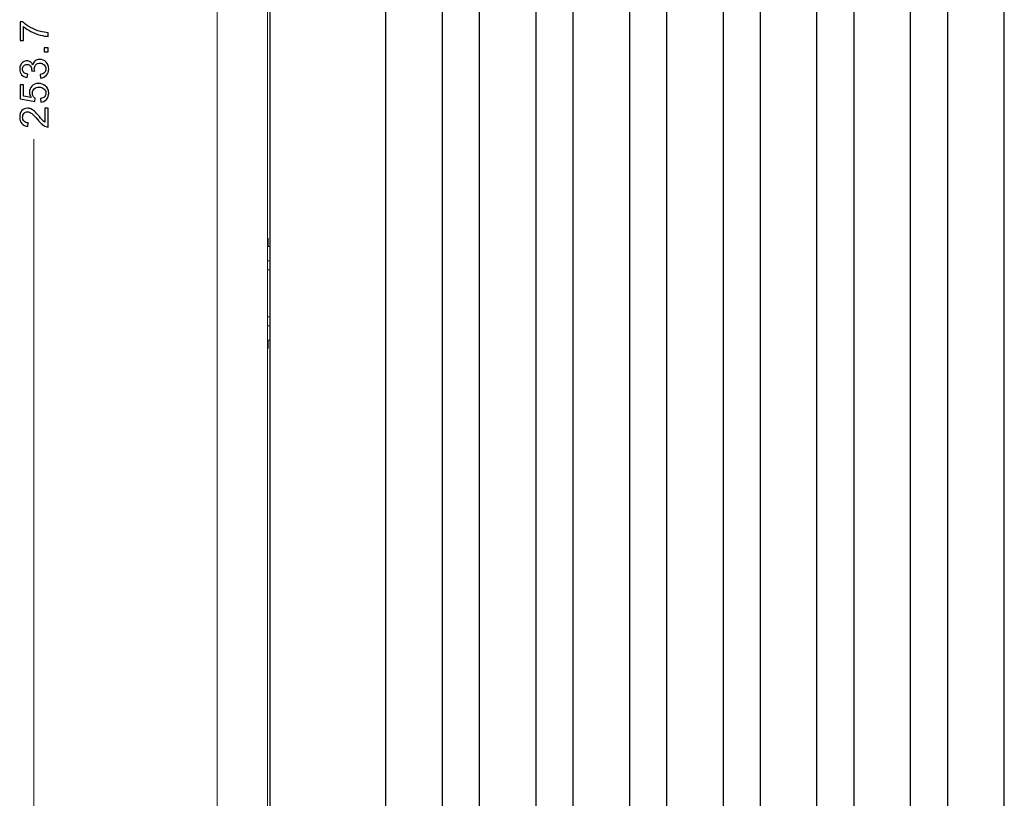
# Model space of a CAD drawing. Header units: millimetres. Extents: x -594 to 595, y -419 to 422.
# Tile 55 of 124: x -275 to -170, y 89 to 172. Entities that reach past the tile are written whole.
import ezdxf

# ---------------------------------------------------------------- set-up
doc = ezdxf.new("R2010")
doc.units = ezdxf.units.MM
doc.header["$MEASUREMENT"] = 0
doc.layers.add('layer 1', color=7, linetype='Continuous')

msp = doc.modelspace()

# ---------------------------------------------------------------- linework, layer by layer
at = {"layer": 'layer 1', "lineweight": 9}
for points in [[(-253.8165, 48.6845), (-253.8165, 48.6845), (-253.8165, 298.0285), (-253.8165, 298.0285)], [(-248.4598, 48.5144), (-248.4598, 48.5144), (-248.4598, 296.346), (-248.4598, 296.346)], [(-235.8165, 289.2565), (-235.8165, 289.2565), (-235.8165, 57.4565), (-235.8165, 57.4565)], [(-229.8165, 57.4565), (-229.8165, 57.4565), (-229.8165, 289.2565), (-229.8165, 289.2565)], [(-225.8165, 289.2565), (-225.8165, 289.2565), (-225.8165, 57.4565), (-225.8165, 57.4565)], [(-219.8165, 57.4565), (-219.8165, 57.4565), (-219.8165, 289.2565), (-219.8165, 289.2565)], [(-215.8165, 289.2565), (-215.8165, 289.2565), (-215.8165, 57.4565), (-215.8165, 57.4565)], [(-209.8165, 57.4565), (-209.8165, 57.4565), (-209.8165, 289.2565), (-209.8165, 289.2565)], [(-205.8165, 289.2565), (-205.8165, 289.2565), (-205.8165, 57.4565), (-205.8165, 57.4565)], [(-199.8165, 57.4565), (-199.8165, 57.4565), (-199.8165, 289.2565), (-199.8165, 289.2565)], [(-195.8165, 289.2565), (-195.8165, 289.2565), (-195.8165, 57.4565), (-195.8165, 57.4565)], [(-189.8165, 57.4565), (-189.8165, 57.4565), (-189.8165, 289.2565), (-189.8165, 289.2565)], [(-185.8165, 289.2565), (-185.8165, 289.2565), (-185.8165, 57.4565), (-185.8165, 57.4565)], [(-179.8165, 57.4565), (-179.8165, 57.4565), (-179.8165, 289.2565), (-179.8165, 289.2565)], [(-175.8165, 289.2565), (-175.8165, 289.2565), (-175.8165, 57.4565), (-175.8165, 57.4565)], [(-169.8165, 57.3565), (-169.8165, 57.3565), (-169.8165, 289.3565), (-169.8165, 289.3565)], [(-169.7812, 57.3565), (-169.7812, 57.3565), (-169.7812, 289.3565), (-169.7812, 289.3565)], [(-248.1607, 57.8565), (-248.1607, 57.8565), (-248.1607, 288.8565), (-248.1607, 288.8565)], [(-235.8518, 57.8565), (-235.8518, 57.8565), (-235.8518, 288.8565), (-235.8518, 288.8565)], [(-229.7812, 57.8565), (-229.7812, 57.8565), (-229.7812, 288.8565), (-229.7812, 288.8565)], [(-225.8518, 57.8565), (-225.8518, 57.8565), (-225.8518, 288.8565), (-225.8518, 288.8565)], [(-219.7812, 57.8565), (-219.7812, 57.8565), (-219.7812, 288.8565), (-219.7812, 288.8565)], [(-215.8518, 57.8565), (-215.8518, 57.8565), (-215.8518, 288.8565), (-215.8518, 288.8565)], [(-209.7812, 57.8565), (-209.7812, 57.8565), (-209.7812, 288.8565), (-209.7812, 288.8565)], [(-205.8518, 57.8565), (-205.8518, 57.8565), (-205.8518, 288.8565), (-205.8518, 288.8565)], [(-199.7812, 57.8565), (-199.7812, 57.8565), (-199.7812, 288.8565), (-199.7812, 288.8565)], [(-195.8518, 57.8565), (-195.8518, 57.8565), (-195.8518, 288.8565), (-195.8518, 288.8565)], [(-189.7812, 57.8565), (-189.7812, 57.8565), (-189.7812, 288.8565), (-189.7812, 288.8565)], [(-185.8518, 57.8565), (-185.8518, 57.8565), (-185.8518, 288.8565), (-185.8518, 288.8565)], [(-179.7812, 57.8565), (-179.7812, 57.8565), (-179.7812, 288.8565), (-179.7812, 288.8565)], [(-175.8518, 57.8565), (-175.8518, 57.8565), (-175.8518, 288.8565), (-175.8518, 288.8565)], [(-248.2165, 69.6231), (-248.2165, 69.6231), (-248.2165, 174.5899), (-248.2165, 174.5899)], [(-248.3931, 148.3612), (-248.3931, 148.5096), (-248.3937, 148.6502), (-248.3947, 148.745)], [(-248.3931, 147.8565), (-248.3931, 147.8565), (-248.3931, 148.3612), (-248.3931, 148.3612)], [(-248.2165, 147.8565), (-248.2165, 147.8565), (-248.4325, 147.8565), (-248.4325, 147.8565)], [(-248.213, 146.3234), (-248.213, 146.3234), (-248.4325, 146.3234), (-248.4325, 146.3234)], [(-248.213, 146.3234), (-248.213, 146.3234), (-248.2165, 146.3408), (-248.2165, 146.3408)], [(-248.213, 145.3627), (-248.213, 145.3627), (-248.213, 146.3234), (-248.213, 146.3234)], [(-248.213, 145.3627), (-248.213, 145.3627), (-248.4325, 145.3627), (-248.4325, 145.3627)], [(-248.213, 145.354), (-248.213, 145.354), (-248.2165, 145.354), (-248.2165, 145.354)], [(-248.213, 140.3503), (-248.213, 140.3503), (-248.4325, 140.3503), (-248.4325, 140.3503)], [(-248.213, 140.3503), (-248.213, 140.3503), (-248.2165, 140.3677), (-248.2165, 140.3677)], [(-248.213, 139.3896), (-248.213, 139.3896), (-248.213, 140.3503), (-248.213, 140.3503)], [(-248.213, 139.3896), (-248.213, 139.3896), (-248.4325, 139.3896), (-248.4325, 139.3896)], [(-248.213, 139.3809), (-248.213, 139.3809), (-248.2165, 139.3809), (-248.2165, 139.3809)], [(-248.2165, 137.8565), (-248.2165, 137.8565), (-248.4325, 137.8565), (-248.4325, 137.8565)], [(-248.3931, 137.3518), (-248.3931, 137.3518), (-248.3931, 137.8565), (-248.3931, 137.8565)], [(-248.3947, 136.968), (-248.3937, 137.0628), (-248.3931, 137.2034), (-248.3931, 137.3518)]]:
    msp.add_open_spline(points, degree=3, dxfattribs=at)
at = {"layer": 'layer 1', "color": 155}
for points, knots in [([(-274.5044, 169.8696), (-274.5044, 169.8696), (-274.86, 169.8696), (-274.86, 169.8696), (-274.86, 169.8696), (-274.86, 169.8696), (-274.86, 171.8296), (-274.86, 171.8296), (-274.86, 171.8296), (-274.86, 171.8296), (-274.5722, 171.8296), (-274.5722, 171.8296), (-274.5722, 171.8296), (-274.3669, 171.637), (-274.0938, 171.4451), (-273.753, 171.256), (-273.753, 171.256), (-273.4123, 171.0662), (-273.0616, 170.9201), (-272.7011, 170.8164), (-272.7011, 170.8164), (-272.4478, 170.7423), (-272.1691, 170.6944), (-271.8671, 170.6739), (-271.8671, 170.6739), (-271.8671, 170.6739), (-271.8671, 170.2929), (-271.8671, 170.2929), (-271.8671, 170.2929), (-272.1056, 170.2971), (-272.3941, 170.3437), (-272.7321, 170.4333), (-272.7321, 170.4333), (-273.0708, 170.5229), (-273.3967, 170.6506), (-273.7107, 170.8178), (-273.7107, 170.8178), (-274.0247, 170.985), (-274.2893, 171.1628), (-274.5044, 171.3512), (-274.5044, 171.3512), (-274.5044, 171.3512), (-274.5044, 169.8696), (-274.5044, 169.8696)], [0, 0, 0, 0, 0.08333333, 0.08333333, 0.08333333, 0.08333333, 0.16666667, 0.16666667, 0.16666667, 0.16666667, 0.25, 0.25, 0.25, 0.25, 0.33333333, 0.33333333, 0.33333333, 0.33333333, 0.41666667, 0.41666667, 0.41666667, 0.41666667, 0.5, 0.5, 0.5, 0.5, 0.58333333, 0.58333333, 0.58333333, 0.58333333, 0.66666667, 0.66666667, 0.66666667, 0.66666667, 0.75, 0.75, 0.75, 0.75, 0.83333333, 0.83333333, 0.83333333, 0.83333333, 1, 1, 1, 1]), ([(-271.8671, 168.6444), (-271.8671, 168.6444), (-272.2904, 168.6444), (-272.2904, 168.6444), (-272.2904, 168.6444), (-272.2904, 168.6444), (-272.2904, 169.0678), (-272.2904, 169.0678), (-272.2904, 169.0678), (-272.2904, 169.0678), (-271.8671, 169.0678), (-271.8671, 169.0678), (-271.8671, 169.0678), (-271.8671, 169.0678), (-271.8671, 168.6444), (-271.8671, 168.6444)], [0, 0, 0, 0, 0.2, 0.2, 0.2, 0.2, 0.4, 0.4, 0.4, 0.4, 0.6, 0.6, 0.6, 0.6, 1, 1, 1, 1]), ([(-272.6714, 165.8474), (-272.6714, 165.8474), (-272.7222, 166.2199), (-272.7222, 166.2199), (-272.7222, 166.2199), (-272.5106, 166.263), (-272.3582, 166.3349), (-272.265, 166.4372), (-272.265, 166.4372), (-272.1719, 166.5395), (-272.1253, 166.6651), (-272.1253, 166.814), (-272.1253, 166.814), (-272.1253, 166.9904), (-272.186, 167.1393), (-272.3074, 167.2592), (-272.3074, 167.2592), (-272.4287, 167.3791), (-272.579, 167.4391), (-272.7582, 167.4391), (-272.7582, 167.4391), (-272.929, 167.4391), (-273.0701, 167.3834), (-273.1815, 167.2712), (-273.1815, 167.2712), (-273.2923, 167.1597), (-273.348, 167.0179), (-273.348, 166.845), (-273.348, 166.845), (-273.348, 166.7745), (-273.3339, 166.687), (-273.3064, 166.5819), (-273.3064, 166.5819), (-273.3064, 166.5819), (-273.6324, 166.6235), (-273.6324, 166.6235), (-273.6324, 166.6235), (-273.6296, 166.6482), (-273.6282, 166.6687), (-273.6282, 166.6835), (-273.6282, 166.6835), (-273.6282, 166.8429), (-273.6698, 166.9855), (-273.7523, 167.1132), (-273.7523, 167.1132), (-273.8349, 167.2402), (-273.9619, 167.3037), (-274.1333, 167.3037), (-274.1333, 167.3037), (-274.2695, 167.3037), (-274.3824, 167.2571), (-274.472, 167.1647), (-274.472, 167.1647), (-274.5616, 167.0722), (-274.606, 166.953), (-274.606, 166.8069), (-274.606, 166.8069), (-274.606, 166.6616), (-274.5602, 166.541), (-274.4685, 166.4443), (-274.4685, 166.4443), (-274.3767, 166.3476), (-274.2392, 166.2855), (-274.0557, 166.258), (-274.0557, 166.258), (-274.0557, 166.258), (-274.1234, 165.8855), (-274.1234, 165.8855), (-274.1234, 165.8855), (-274.3732, 165.9314), (-274.5672, 166.0344), (-274.7048, 166.1959), (-274.7048, 166.1959), (-274.8424, 166.3568), (-274.9108, 166.5579), (-274.9108, 166.7978), (-274.9108, 166.7978), (-274.9108, 166.9629), (-274.8756, 167.1153), (-274.8043, 167.2543), (-274.8043, 167.2543), (-274.7337, 167.394), (-274.6371, 167.5005), (-274.515, 167.5739), (-274.515, 167.5739), (-274.3923, 167.648), (-274.2624, 167.6847), (-274.1249, 167.6847), (-274.1249, 167.6847), (-273.9943, 167.6847), (-273.8758, 167.6494), (-273.7686, 167.5795), (-273.7686, 167.5795), (-273.6613, 167.509), (-273.5759, 167.4045), (-273.5124, 167.267), (-273.5124, 167.267), (-273.4715, 167.4462), (-273.3854, 167.5852), (-273.2549, 167.6847), (-273.2549, 167.6847), (-273.1251, 167.7834), (-272.9614, 167.8328), (-272.766, 167.8328), (-272.766, 167.8328), (-272.5014, 167.8328), (-272.2763, 167.7362), (-272.0922, 167.5435), (-272.0922, 167.5435), (-271.908, 167.3502), (-271.8163, 167.1061), (-271.8163, 166.8112), (-271.8163, 166.8112), (-271.8163, 166.5452), (-271.8953, 166.3244), (-272.0541, 166.1487), (-272.0541, 166.1487), (-272.2128, 165.9723), (-272.4188, 165.8721), (-272.6714, 165.8474)], [0, 0, 0, 0, 0.03225806, 0.03225806, 0.03225806, 0.03225806, 0.06451613, 0.06451613, 0.06451613, 0.06451613, 0.09677419, 0.09677419, 0.09677419, 0.09677419, 0.12903226, 0.12903226, 0.12903226, 0.12903226, 0.16129032, 0.16129032, 0.16129032, 0.16129032, 0.19354839, 0.19354839, 0.19354839, 0.19354839, 0.22580645, 0.22580645, 0.22580645, 0.22580645, 0.25806452, 0.25806452, 0.25806452, 0.25806452, 0.29032258, 0.29032258, 0.29032258, 0.29032258, 0.32258065, 0.32258065, 0.32258065, 0.32258065, 0.35483871, 0.35483871, 0.35483871, 0.35483871, 0.38709677, 0.38709677, 0.38709677, 0.38709677, 0.41935484, 0.41935484, 0.41935484, 0.41935484, 0.4516129, 0.4516129, 0.4516129, 0.4516129, 0.48387097, 0.48387097, 0.48387097, 0.48387097, 0.51612903, 0.51612903, 0.51612903, 0.51612903, 0.5483871, 0.5483871, 0.5483871, 0.5483871, 0.58064516, 0.58064516, 0.58064516, 0.58064516, 0.61290323, 0.61290323, 0.61290323, 0.61290323, 0.64516129, 0.64516129, 0.64516129, 0.64516129, 0.67741935, 0.67741935, 0.67741935, 0.67741935, 0.70967742, 0.70967742, 0.70967742, 0.70967742, 0.74193548, 0.74193548, 0.74193548, 0.74193548, 0.77419355, 0.77419355, 0.77419355, 0.77419355, 0.80645161, 0.80645161, 0.80645161, 0.80645161, 0.83870968, 0.83870968, 0.83870968, 0.83870968, 0.87096774, 0.87096774, 0.87096774, 0.87096774, 0.90322581, 0.90322581, 0.90322581, 0.90322581, 0.93548387, 0.93548387, 0.93548387, 0.93548387, 1, 1, 1, 1]), ([(-272.663, 163.2578), (-272.663, 163.2578), (-272.6926, 163.6473), (-272.6926, 163.6473), (-272.6926, 163.6473), (-272.5028, 163.6762), (-272.3603, 163.7432), (-272.2643, 163.8476), (-272.2643, 163.8476), (-272.1691, 163.9521), (-272.1211, 164.0798), (-272.1211, 164.23), (-272.1211, 164.23), (-272.1211, 164.4114), (-272.1888, 164.5631), (-272.3236, 164.6865), (-272.3236, 164.6865), (-272.4591, 164.8093), (-272.6383, 164.8707), (-272.8612, 164.8707), (-272.8612, 164.8707), (-273.0736, 164.8707), (-273.2408, 164.8121), (-273.3636, 164.6943), (-273.3636, 164.6943), (-273.4863, 164.5765), (-273.5477, 164.4205), (-273.5477, 164.2265), (-273.5477, 164.2265), (-273.5477, 164.1059), (-273.5202, 163.9979), (-273.4652, 163.902), (-273.4652, 163.902), (-273.4101, 163.8067), (-273.3389, 163.7319), (-273.2514, 163.6769), (-273.2514, 163.6769), (-273.2514, 163.6769), (-273.3022, 163.3255), (-273.3022, 163.3255), (-273.3022, 163.3255), (-273.3022, 163.3255), (-274.86, 163.6176), (-274.86, 163.6176), (-274.86, 163.6176), (-274.86, 163.6176), (-274.86, 165.1205), (-274.86, 165.1205), (-274.86, 165.1205), (-274.86, 165.1205), (-274.5044, 165.1205), (-274.5044, 165.1205), (-274.5044, 165.1205), (-274.5044, 165.1205), (-274.5044, 163.9147), (-274.5044, 163.9147), (-274.5044, 163.9147), (-274.5044, 163.9147), (-273.6867, 163.7531), (-273.6867, 163.7531), (-273.6867, 163.7531), (-273.8144, 163.9344), (-273.8779, 164.1249), (-273.8779, 164.3239), (-273.8779, 164.3239), (-273.8779, 164.5878), (-273.7862, 164.8107), (-273.6028, 164.992), (-273.6028, 164.992), (-273.4193, 165.1734), (-273.1837, 165.2644), (-272.8958, 165.2644), (-272.8958, 165.2644), (-272.6213, 165.2644), (-272.3843, 165.1847), (-272.1846, 165.0252), (-272.1846, 165.0252), (-271.9391, 164.8312), (-271.8163, 164.5659), (-271.8163, 164.23), (-271.8163, 164.23), (-271.8163, 163.9549), (-271.8939, 163.7305), (-272.0484, 163.5562), (-272.0484, 163.5562), (-272.2029, 163.382), (-272.4076, 163.2825), (-272.663, 163.2578)], [0, 0, 0, 0, 0.04347826, 0.04347826, 0.04347826, 0.04347826, 0.08695652, 0.08695652, 0.08695652, 0.08695652, 0.13043478, 0.13043478, 0.13043478, 0.13043478, 0.17391304, 0.17391304, 0.17391304, 0.17391304, 0.2173913, 0.2173913, 0.2173913, 0.2173913, 0.26086957, 0.26086957, 0.26086957, 0.26086957, 0.30434783, 0.30434783, 0.30434783, 0.30434783, 0.34782609, 0.34782609, 0.34782609, 0.34782609, 0.39130435, 0.39130435, 0.39130435, 0.39130435, 0.43478261, 0.43478261, 0.43478261, 0.43478261, 0.47826087, 0.47826087, 0.47826087, 0.47826087, 0.52173913, 0.52173913, 0.52173913, 0.52173913, 0.56521739, 0.56521739, 0.56521739, 0.56521739, 0.60869565, 0.60869565, 0.60869565, 0.60869565, 0.65217391, 0.65217391, 0.65217391, 0.65217391, 0.69565217, 0.69565217, 0.69565217, 0.69565217, 0.73913043, 0.73913043, 0.73913043, 0.73913043, 0.7826087, 0.7826087, 0.7826087, 0.7826087, 0.82608696, 0.82608696, 0.82608696, 0.82608696, 0.86956522, 0.86956522, 0.86956522, 0.86956522, 0.91304348, 0.91304348, 0.91304348, 0.91304348, 1, 1, 1, 1]), ([(-272.2227, 162.6197), (-272.2227, 162.6197), (-271.8671, 162.6197), (-271.8671, 162.6197), (-271.8671, 162.6197), (-271.8671, 162.6197), (-271.8671, 160.6132), (-271.8671, 160.6132), (-271.8671, 160.6132), (-271.9567, 160.6103), (-272.0428, 160.6252), (-272.126, 160.6569), (-272.126, 160.6569), (-272.2622, 160.7084), (-272.397, 160.791), (-272.5289, 160.9046), (-272.5289, 160.9046), (-272.6608, 161.0182), (-272.8132, 161.1804), (-272.9861, 161.3914), (-272.9861, 161.3914), (-273.2563, 161.7195), (-273.4701, 161.9424), (-273.6282, 162.0588), (-273.6282, 162.0588), (-273.7862, 162.176), (-273.9358, 162.2345), (-274.0769, 162.2345), (-274.0769, 162.2345), (-274.2243, 162.2345), (-274.3485, 162.1816), (-274.4501, 162.0758), (-274.4501, 162.0758), (-274.551, 161.9699), (-274.6018, 161.8317), (-274.6018, 161.6616), (-274.6018, 161.6616), (-274.6018, 161.4817), (-274.5482, 161.3378), (-274.4409, 161.2298), (-274.4409, 161.2298), (-274.3344, 161.1219), (-274.1855, 161.0675), (-273.9964, 161.0661), (-273.9964, 161.0661), (-273.9964, 161.0661), (-274.0345, 160.6851), (-274.0345, 160.6851), (-274.0345, 160.6851), (-274.3196, 160.7112), (-274.5369, 160.81), (-274.6865, 160.9808), (-274.6865, 160.9808), (-274.8361, 161.1522), (-274.9108, 161.3815), (-274.9108, 161.6701), (-274.9108, 161.6701), (-274.9108, 161.9608), (-274.8304, 162.1915), (-274.6688, 162.3608), (-274.6688, 162.3608), (-274.5073, 162.5309), (-274.3069, 162.6155), (-274.0684, 162.6155), (-274.0684, 162.6155), (-273.9471, 162.6155), (-273.8278, 162.5908), (-273.7107, 162.5407), (-273.7107, 162.5407), (-273.5929, 162.4913), (-273.4694, 162.4088), (-273.3396, 162.2938), (-273.3396, 162.2938), (-273.2105, 162.1781), (-273.032, 161.9869), (-272.8062, 161.7202), (-272.8062, 161.7202), (-272.6185, 161.4965), (-272.4915, 161.3526), (-272.4245, 161.2891), (-272.4245, 161.2891), (-272.3575, 161.2256), (-272.2904, 161.1734), (-272.2227, 161.1317), (-272.2227, 161.1317), (-272.2227, 161.1317), (-272.2227, 162.6197), (-272.2227, 162.6197)], [0, 0, 0, 0, 0.04347826, 0.04347826, 0.04347826, 0.04347826, 0.08695652, 0.08695652, 0.08695652, 0.08695652, 0.13043478, 0.13043478, 0.13043478, 0.13043478, 0.17391304, 0.17391304, 0.17391304, 0.17391304, 0.2173913, 0.2173913, 0.2173913, 0.2173913, 0.26086957, 0.26086957, 0.26086957, 0.26086957, 0.30434783, 0.30434783, 0.30434783, 0.30434783, 0.34782609, 0.34782609, 0.34782609, 0.34782609, 0.39130435, 0.39130435, 0.39130435, 0.39130435, 0.43478261, 0.43478261, 0.43478261, 0.43478261, 0.47826087, 0.47826087, 0.47826087, 0.47826087, 0.52173913, 0.52173913, 0.52173913, 0.52173913, 0.56521739, 0.56521739, 0.56521739, 0.56521739, 0.60869565, 0.60869565, 0.60869565, 0.60869565, 0.65217391, 0.65217391, 0.65217391, 0.65217391, 0.69565217, 0.69565217, 0.69565217, 0.69565217, 0.73913043, 0.73913043, 0.73913043, 0.73913043, 0.7826087, 0.7826087, 0.7826087, 0.7826087, 0.82608696, 0.82608696, 0.82608696, 0.82608696, 0.86956522, 0.86956522, 0.86956522, 0.86956522, 0.91304348, 0.91304348, 0.91304348, 0.91304348, 1, 1, 1, 1])]:
    msp.add_open_spline(points, degree=3, knots=knots, dxfattribs=at)
at = {"layer": 'layer 1', "color": 155, "lineweight": 9}
msp.add_open_spline([(-273.3889, 44.7067), (-273.3889, 44.7067), (-273.3889, 159.3215), (-273.3889, 159.3215)], degree=3, dxfattribs=at)

doc.saveas('drawing.dxf')
